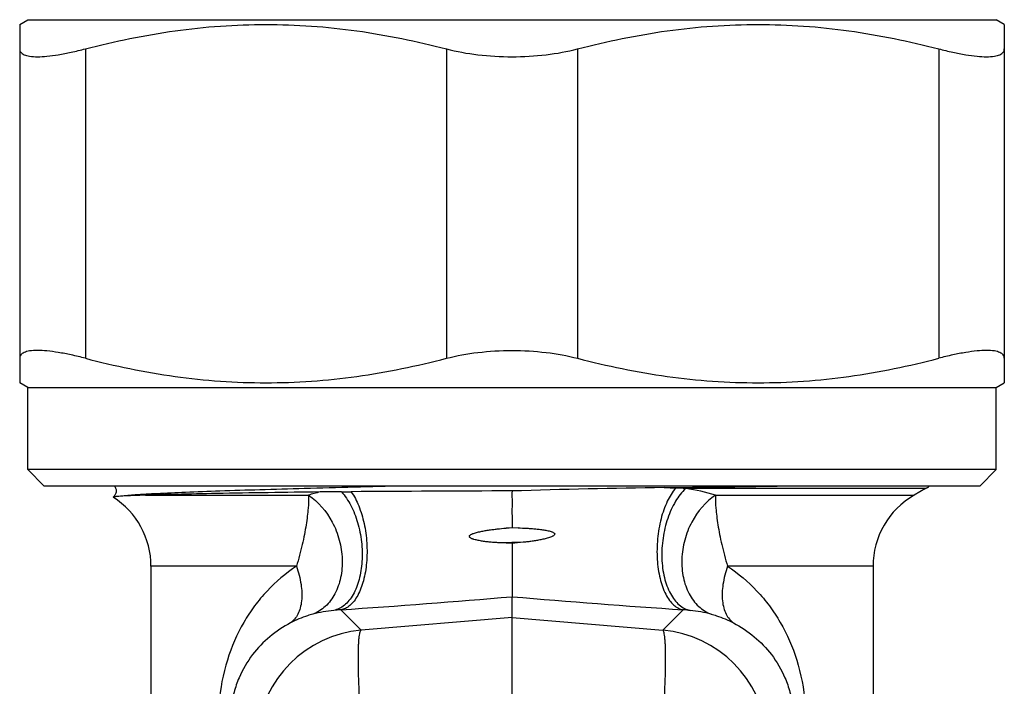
# Model space of a CAD drawing. Header units: millimetres. Extents: x -727 to 69715, y -15705 to 98123.
# Tile 99 of 256: x 28165 to 28195, y -15466 to -15446. Entities that reach past the tile are written whole.
import ezdxf

# ---------------------------------------------------------------- set-up
doc = ezdxf.new("R2010")
doc.units = ezdxf.units.MM

msp = doc.modelspace()

# ---------------------------------------------------------------- linework, layer by layer
at = {"color": 0, "linetype": 'Continuous', "lineweight": -2}
for p, q in [((28164.825, -15445.717), (28165.075, -15445.573)), ((28164.825, -15445.717), (28164.825, -15456.628)), ((28165.075, -15445.573), (28194.574, -15445.573)), ((28194.825, -15445.717), (28194.575, -15445.573)), ((28194.825, -15445.717), (28194.825, -15456.628)), ((28166.825, -15446.461), (28166.825, -15455.884)), ((28177.825, -15446.461), (28177.825, -15455.884)), ((28181.825, -15446.461), (28181.825, -15455.884)), ((28192.825, -15446.461), (28192.825, -15455.884)), ((28165.075, -15456.773), (28164.825, -15456.628)), ((28165.075, -15459.273), (28165.075, -15456.773)), ((28165.075, -15456.773), (28194.575, -15456.773)), ((28194.575, -15456.773), (28194.825, -15456.628)), ((28194.575, -15459.273), (28194.575, -15456.773)), ((28194.575, -15459.273), (28165.075, -15459.273)), ((28165.575, -15459.773), (28165.075, -15459.273)), ((28194.075, -15459.773), (28194.575, -15459.273)), ((28194.075, -15459.773), (28165.575, -15459.773)), ((28184.461, -15459.822), (28184.812, -15459.835)), ((28192.425, -15459.85), (28185.12, -15459.85)), ((28192.425, -15459.85), (28192.075, -15460.052)), ((28168.654, -15460.052), (28173.621, -15460.052)), ((28186.028, -15460.052), (28192.075, -15460.052)), ((28179.644, -15461.055), (28179.825, -15461.04)), ((28180.01, -15461.047), (28179.644, -15461.055)), ((28179.825, -15461.04), (28180.01, -15461.047)), ((28180.167, -15461.487), (28179.463, -15461.503)), ((28179.825, -15461.521), (28179.463, -15461.503)), ((28179.825, -15461.521), (28179.825, -15463.144)), ((28168.825, -15462.217), (28168.825, -15469.301)), ((28173.257, -15462.217), (28168.825, -15462.217)), ((28190.825, -15462.217), (28186.392, -15462.217)), ((28190.825, -15462.217), (28190.825, -15469.301)), ((28179.825, -15463.774), (28179.825, -15463.144)), ((28175.23, -15464.165), (28174.606, -15463.543)), ((28179.825, -15463.774), (28175.23, -15464.165)), ((28179.825, -15463.774), (28184.419, -15464.165)), ((28179.825, -15466.653), (28179.825, -15463.774)), ((28184.419, -15464.165), (28185.043, -15463.543))]:
    msp.add_line(p, q, dxfattribs=at)
for centre, radius, start, end in [((28188.155, -15736.968), 277.17, 90.76359, 91.72235), ((28171.521, -14442.083), 1017.822, 270.728475, 270.922126), ((28184.393, -15471.413), 11.586, 86.4054, 87.9263), ((28184.435, -15465.069), 5.264, 72.3861, 82.5267), ((28191.425, -15458.118), 2, 300, 303.8101), ((28166.325, -15462.217), 2.5, 0, 57.2943), ((28175.203, -15465.033), 5.226, 103.5849, 107.6233), ((28174.438, -15395.281), 64.668, 270.16822, 270.43159), ((28182.476, -16481.555), 1021.636, 90.148715, 90.423511), ((28193.325, -15462.217), 2.5, 120, 180), ((28192.317, -15584.596), 123.708, 95.63643, 95.79572), ((28150.331, -15111.517), 352.862, 273.9447, 274.79458), ((28209.318, -15111.517), 352.862, 265.20542, 266.0553), ((28174.86, -15467.908), 4.372, 96.0629, 104.6468), ((28174.848, -15467.791), 4.255, 93.2581, 96.0612), ((28184.802, -15467.791), 4.255, 83.9388, 86.7419), ((28184.789, -15467.908), 4.372, 75.3532, 83.9371), ((28175.54, -15467.654), 3.503, 95.0702, 174.9331), ((28184.109, -15467.654), 3.503, 5.0669, 84.9298)]:
    msp.add_arc(centre, radius, start, end, dxfattribs=at)
for points, knots in [([(28166.825, -15446.461), (28167.724, -15446.228), (28169.091, -15445.946), (28170.936, -15445.75), (28172.325, -15445.701), (28173.713, -15445.75), (28175.558, -15445.946), (28176.925, -15446.228), (28177.825, -15446.461)], [0, 0, 0, 0, 0.250476, 0.375314, 0.5, 0.624686, 0.749524, 1, 1, 1, 1]), ([(28181.825, -15446.461), (28182.724, -15446.228), (28184.091, -15445.946), (28185.936, -15445.75), (28187.325, -15445.701), (28188.713, -15445.75), (28190.558, -15445.946), (28191.925, -15446.228), (28192.825, -15446.461)], [0, 0, 0, 0, 0.250476, 0.375314, 0.5, 0.624686, 0.749524, 1, 1, 1, 1]), ([(28164.825, -15446.461), (28164.825, -15446.48), (28164.83, -15446.517), (28164.856, -15446.567), (28164.901, -15446.609), (28164.962, -15446.643), (28165.039, -15446.668), (28165.173, -15446.695), (28165.381, -15446.704), (28165.673, -15446.687), (28166.018, -15446.64), (28166.408, -15446.564), (28166.682, -15446.498), (28166.825, -15446.461)], [0, 0, 0, 0, 0.025942, 0.051357, 0.07893, 0.110859, 0.148556, 0.192842, 0.302416, 0.44021, 0.60447, 0.792345, 1, 1, 1, 1]), ([(28177.825, -15446.461), (28178.139, -15446.543), (28178.804, -15446.662), (28179.477, -15446.7), (28179.825, -15446.7)], [0, 0, 0, 0, 0.482956, 1, 1, 1, 1]), ([(28179.825, -15446.7), (28180.172, -15446.7), (28180.846, -15446.662), (28181.51, -15446.543), (28181.825, -15446.461)], [0, 0, 0, 0, 0.517046, 1, 1, 1, 1]), ([(28192.825, -15446.461), (28192.967, -15446.498), (28193.241, -15446.564), (28193.631, -15446.64), (28193.976, -15446.687), (28194.268, -15446.704), (28194.476, -15446.695), (28194.61, -15446.668), (28194.687, -15446.643), (28194.748, -15446.609), (28194.793, -15446.567), (28194.819, -15446.517), (28194.825, -15446.48), (28194.825, -15446.461)], [0, 0, 0, 0, 0.207655, 0.39553, 0.55979, 0.697584, 0.807158, 0.851445, 0.889141, 0.92107, 0.948643, 0.974058, 1, 1, 1, 1]), ([(28166.825, -15455.884), (28166.682, -15455.847), (28166.408, -15455.781), (28166.018, -15455.706), (28165.673, -15455.659), (28165.381, -15455.641), (28165.173, -15455.651), (28165.039, -15455.677), (28164.962, -15455.703), (28164.901, -15455.737), (28164.856, -15455.778), (28164.83, -15455.829), (28164.825, -15455.866), (28164.825, -15455.884)], [0, 0, 0, 0, 0.207655, 0.39553, 0.55979, 0.697584, 0.807158, 0.851444, 0.889141, 0.92107, 0.948643, 0.974058, 1, 1, 1, 1]), ([(28177.825, -15455.884), (28178.139, -15455.802), (28178.804, -15455.684), (28179.477, -15455.646), (28179.825, -15455.646)], [0, 0, 0, 0, 0.482956, 1, 1, 1, 1]), ([(28179.825, -15455.646), (28180.172, -15455.646), (28180.846, -15455.684), (28181.51, -15455.802), (28181.825, -15455.884)], [0, 0, 0, 0, 0.517046, 1, 1, 1, 1]), ([(28194.825, -15455.884), (28194.825, -15455.866), (28194.819, -15455.829), (28194.793, -15455.778), (28194.748, -15455.737), (28194.687, -15455.703), (28194.61, -15455.677), (28194.476, -15455.651), (28194.268, -15455.641), (28193.976, -15455.659), (28193.631, -15455.706), (28193.241, -15455.781), (28192.967, -15455.847), (28192.825, -15455.884)], [0, 0, 0, 0, 0.025942, 0.051357, 0.07893, 0.110859, 0.148555, 0.192842, 0.302416, 0.44021, 0.60447, 0.792345, 1, 1, 1, 1]), ([(28166.825, -15455.884), (28167.724, -15456.118), (28169.091, -15456.4), (28170.936, -15456.595), (28172.325, -15456.645), (28173.713, -15456.595), (28175.558, -15456.4), (28176.925, -15456.118), (28177.825, -15455.884)], [0, 0, 0, 0, 0.250476, 0.375314, 0.5, 0.624686, 0.749524, 1, 1, 1, 1]), ([(28181.825, -15455.884), (28182.724, -15456.118), (28184.091, -15456.4), (28185.936, -15456.595), (28187.325, -15456.645), (28188.713, -15456.595), (28190.558, -15456.4), (28191.925, -15456.118), (28192.825, -15455.884)], [0, 0, 0, 0, 0.250476, 0.375314, 0.5, 0.624686, 0.749524, 1, 1, 1, 1]), ([(28167.71, -15459.772), (28167.73, -15459.797), (28167.764, -15459.858), (28167.766, -15459.946), (28167.748, -15460.013), (28167.721, -15460.064), (28167.693, -15460.094), (28167.675, -15460.11)], [0, 0, 0, 0, 0.254968, 0.541157, 0.680609, 0.806712, 1, 1, 1, 1]), ([(28176.535, -15459.773), (28175.522, -15459.798), (28174.056, -15459.834), (28172.185, -15459.888), (28170.977, -15459.926), (28169.934, -15459.964), (28169.074, -15460.002), (28168.413, -15460.039), (28168.041, -15460.068), (28167.891, -15460.085)], [0, 0, 0, 0, 0.351545, 0.508547, 0.649074, 0.77052, 0.870638, 0.947606, 1, 1, 1, 1]), ([(28184.812, -15459.835), (28184.708, -15459.955), (28184.527, -15460.258), (28184.346, -15460.784), (28184.245, -15461.383), (28184.233, -15461.998), (28184.313, -15462.57), (28184.455, -15462.99), (28184.614, -15463.253), (28184.743, -15463.399), (28184.886, -15463.5), (28184.992, -15463.535), (28185.043, -15463.543)], [0, 0, 0, 0, 0.115626, 0.252823, 0.403063, 0.555218, 0.697842, 0.821261, 0.874022, 0.920679, 0.962095, 1, 1, 1, 1]), ([(28185.12, -15459.85), (28184.997, -15459.962), (28184.777, -15460.25), (28184.547, -15460.766), (28184.408, -15461.357), (28184.372, -15461.969), (28184.443, -15462.545), (28184.594, -15462.971), (28184.767, -15463.241), (28184.911, -15463.396), (28185.073, -15463.506), (28185.192, -15463.548), (28185.251, -15463.56)], [0, 0, 0, 0, 0.117512, 0.252729, 0.398707, 0.546078, 0.685217, 0.808239, 0.862482, 0.911895, 0.957283, 1, 1, 1, 1]), ([(28167.675, -15460.11), (28167.674, -15460.11), (28167.673, -15460.112), (28167.675, -15460.113), (28167.675, -15460.114)], [0, 0, 0, 0, 0.467934, 1, 1, 1, 1]), ([(28167.891, -15460.085), (28167.861, -15460.087), (28167.809, -15460.091), (28167.75, -15460.096), (28167.714, -15460.101), (28167.695, -15460.104), (28167.683, -15460.107), (28167.677, -15460.109), (28167.675, -15460.11)], [0, 0, 0, 0, 0.410025, 0.713527, 0.825099, 0.909849, 0.967915, 1, 1, 1, 1]), ([(28168.654, -15460.052), (28168.504, -15460.057), (28168.25, -15460.066), (28167.995, -15460.078), (28167.891, -15460.085)], [0, 0, 0, 0, 0.588715, 1, 1, 1, 1]), ([(28173.976, -15459.953), (28172.925, -15459.968), (28171.466, -15459.989), (28169.692, -15460.024), (28168.969, -15460.042), (28168.654, -15460.052)], [0, 0, 0, 0, 0.592432, 0.822674, 1, 1, 1, 1]), ([(28173.621, -15460.052), (28173.628, -15460.183), (28173.621, -15460.397), (28173.588, -15460.697), (28173.55, -15460.965), (28173.499, -15461.254), (28173.434, -15461.563), (28173.355, -15461.887), (28173.293, -15462.107), (28173.257, -15462.217)], [0, 0, 0, 0, 0.178924, 0.289257, 0.412106, 0.546127, 0.689868, 0.841909, 1, 1, 1, 1]), ([(28173.621, -15460.052), (28173.928, -15460.249), (28174.307, -15460.704), (28174.582, -15461.412), (28174.671, -15461.991), (28174.629, -15462.554), (28174.457, -15463.056), (28174.164, -15463.453), (28173.894, -15463.624), (28173.754, -15463.677)], [0, 0, 0, 0, 0.25469, 0.3922, 0.529271, 0.660824, 0.783173, 0.895332, 1, 1, 1, 1]), ([(28174.627, -15459.949), (28174.573, -15459.949), (28174.356, -15459.95), (28174.138, -15459.951), (28173.976, -15459.953)], [0, 0, 0, 0, 0.252257, 1, 1, 1, 1]), ([(28174.627, -15459.949), (28174.739, -15460.073), (28174.937, -15460.373), (28175.14, -15460.892), (28175.236, -15461.374), (28175.263, -15461.772), (28175.257, -15462.159), (28175.189, -15462.606), (28175.037, -15463.007), (28174.866, -15463.261), (28174.726, -15463.405), (28174.569, -15463.509), (28174.455, -15463.548), (28174.398, -15463.56)], [0, 0, 0, 0, 0.122367, 0.260329, 0.406739, 0.480427, 0.552876, 0.689698, 0.810414, 0.863758, 0.912523, 0.95751, 1, 1, 1, 1]), ([(28174.925, -15459.947), (28175.018, -15460.08), (28175.178, -15460.394), (28175.334, -15460.923), (28175.413, -15461.507), (28175.408, -15462.095), (28175.319, -15462.635), (28175.176, -15463.028), (28175.02, -15463.273), (28174.894, -15463.409), (28174.756, -15463.503), (28174.655, -15463.535), (28174.606, -15463.543)], [0, 0, 0, 0, 0.122077, 0.262845, 0.413648, 0.564043, 0.703682, 0.824087, 0.875661, 0.921462, 0.962361, 1, 1, 1, 1]), ([(28179.825, -15459.923), (28179.824, -15460.007), (28179.825, -15460.231), (28179.824, -15460.603), (28179.825, -15460.892), (28179.825, -15461.04)], [0, 0, 0, 0, 0.22608, 0.600327, 1, 1, 1, 1]), ([(28186.028, -15460.052), (28185.721, -15460.249), (28185.342, -15460.704), (28185.067, -15461.412), (28184.978, -15461.991), (28185.02, -15462.554), (28185.192, -15463.056), (28185.485, -15463.453), (28185.755, -15463.624), (28185.895, -15463.677)], [0, 0, 0, 0, 0.25469, 0.3922, 0.529271, 0.660824, 0.783173, 0.895332, 1, 1, 1, 1]), ([(28186.028, -15460.052), (28186.021, -15460.183), (28186.028, -15460.397), (28186.061, -15460.697), (28186.099, -15460.965), (28186.15, -15461.254), (28186.215, -15461.563), (28186.294, -15461.887), (28186.356, -15462.107), (28186.392, -15462.217)], [0, 0, 0, 0, 0.178924, 0.289257, 0.412106, 0.546127, 0.689868, 0.841909, 1, 1, 1, 1]), ([(28179.463, -15461.503), (28179.418, -15461.501), (28179.328, -15461.496), (28179.194, -15461.486), (28179.06, -15461.472), (28178.95, -15461.458), (28178.861, -15461.443), (28178.796, -15461.431), (28178.731, -15461.417), (28178.677, -15461.402), (28178.635, -15461.388), (28178.603, -15461.377), (28178.573, -15461.362), (28178.549, -15461.348), (28178.533, -15461.332), (28178.524, -15461.316), (28178.523, -15461.298), (28178.532, -15461.283), (28178.543, -15461.27), (28178.561, -15461.257), (28178.586, -15461.243), (28178.616, -15461.229), (28178.658, -15461.213), (28178.711, -15461.195), (28178.776, -15461.178), (28178.841, -15461.163), (28178.907, -15461.149), (28178.995, -15461.133), (28179.106, -15461.115), (28179.24, -15461.097), (28179.419, -15461.075), (28179.554, -15461.063), (28179.644, -15461.055)], [0, 0, 0, 0, 0.062643, 0.125147, 0.187508, 0.249725, 0.280782, 0.311806, 0.342801, 0.373774, 0.389259, 0.40475, 0.420265, 0.43576, 0.443746, 0.451965, 0.45968, 0.467644, 0.475818, 0.483638, 0.499156, 0.514748, 0.530295, 0.561401, 0.592525, 0.623677, 0.654861, 0.686079, 0.748614, 0.811281, 0.874075, 1, 1, 1, 1]), ([(28180.01, -15461.047), (28180.101, -15461.05), (28180.238, -15461.056), (28180.42, -15461.068), (28180.555, -15461.08), (28180.668, -15461.092), (28180.757, -15461.104), (28180.824, -15461.114), (28180.891, -15461.126), (28180.957, -15461.141), (28181.011, -15461.156), (28181.053, -15461.172), (28181.084, -15461.186), (28181.108, -15461.201), (28181.124, -15461.218), (28181.131, -15461.241), (28181.119, -15461.263), (28181.102, -15461.278), (28181.083, -15461.291), (28181.059, -15461.305), (28181.018, -15461.324), (28180.965, -15461.343), (28180.9, -15461.363), (28180.835, -15461.38), (28180.769, -15461.396), (28180.681, -15461.414), (28180.57, -15461.435), (28180.436, -15461.455), (28180.302, -15461.472), (28180.212, -15461.482), (28180.167, -15461.487)], [0, 0, 0, 0, 0.12601, 0.188844, 0.251546, 0.314104, 0.345326, 0.376508, 0.407648, 0.438746, 0.469808, 0.485328, 0.500874, 0.516417, 0.524423, 0.532224, 0.547944, 0.555852, 0.563677, 0.579251, 0.594816, 0.62589, 0.656952, 0.68802, 0.719102, 0.750204, 0.812479, 0.874866, 0.937372, 1, 1, 1, 1]), ([(28173.257, -15462.217), (28172.929, -15462.429), (28172.475, -15462.813), (28171.971, -15463.42), (28171.524, -15464.102), (28171.096, -15465.086), (28170.933, -15465.944), (28170.898, -15466.39)], [0, 0, 0, 0, 0.236383, 0.355525, 0.47665, 0.72911, 1, 1, 1, 1]), ([(28173.257, -15462.217), (28173.32, -15462.397), (28173.411, -15462.744), (28173.433, -15463.179), (28173.379, -15463.483), (28173.309, -15463.672), (28173.208, -15463.829), (28173.12, -15463.909), (28173.073, -15463.941)], [0, 0, 0, 0, 0.309191, 0.581134, 0.700406, 0.808646, 0.907521, 1, 1, 1, 1]), ([(28186.392, -15462.217), (28186.329, -15462.397), (28186.238, -15462.744), (28186.216, -15463.179), (28186.27, -15463.483), (28186.34, -15463.672), (28186.441, -15463.829), (28186.529, -15463.909), (28186.576, -15463.941)], [0, 0, 0, 0, 0.309191, 0.581134, 0.700406, 0.808646, 0.907521, 1, 1, 1, 1]), ([(28186.392, -15462.217), (28186.72, -15462.429), (28187.174, -15462.813), (28187.678, -15463.42), (28188.125, -15464.102), (28188.554, -15465.086), (28188.716, -15465.944), (28188.751, -15466.39)], [0, 0, 0, 0, 0.236383, 0.355525, 0.47665, 0.72911, 1, 1, 1, 1]), ([(28173.754, -15463.677), (28173.702, -15463.691), (28173.468, -15463.759), (28173.241, -15463.853), (28173.073, -15463.941)], [0, 0, 0, 0, 0.223137, 1, 1, 1, 1]), ([(28185.895, -15463.677), (28185.947, -15463.691), (28186.181, -15463.759), (28186.408, -15463.853), (28186.576, -15463.941)], [0, 0, 0, 0, 0.223137, 1, 1, 1, 1]), ([(28173.073, -15463.941), (28172.851, -15464.059), (28172.428, -15464.341), (28171.884, -15464.904), (28171.536, -15465.497), (28171.34, -15466.067), (28171.283, -15466.392), (28171.267, -15466.564)], [0, 0, 0, 0, 0.227856, 0.45619, 0.703057, 0.843391, 1, 1, 1, 1]), ([(28186.576, -15463.941), (28186.798, -15464.059), (28187.222, -15464.341), (28187.765, -15464.904), (28188.113, -15465.497), (28188.309, -15466.067), (28188.366, -15466.392), (28188.382, -15466.564)], [0, 0, 0, 0, 0.227856, 0.45619, 0.703057, 0.843391, 1, 1, 1, 1]), ([(28175.23, -15467.044), (28175.217, -15466.854), (28175.193, -15466.485), (28175.165, -15465.953), (28175.148, -15465.47), (28175.142, -15465.049), (28175.146, -15464.743), (28175.155, -15464.539), (28175.164, -15464.418), (28175.176, -15464.32), (28175.19, -15464.246), (28175.206, -15464.195), (28175.221, -15464.17), (28175.23, -15464.165)], [0, 0, 0, 0, 0.197448, 0.383206, 0.551789, 0.698562, 0.819359, 0.86896, 0.910905, 0.944973, 0.971014, 0.989114, 1, 1, 1, 1]), ([(28184.419, -15467.044), (28184.432, -15466.854), (28184.456, -15466.485), (28184.484, -15465.953), (28184.501, -15465.47), (28184.507, -15465.049), (28184.503, -15464.743), (28184.494, -15464.539), (28184.485, -15464.418), (28184.473, -15464.32), (28184.459, -15464.246), (28184.443, -15464.195), (28184.428, -15464.17), (28184.419, -15464.165)], [0, 0, 0, 0, 0.197448, 0.383206, 0.551789, 0.698562, 0.819359, 0.86896, 0.910905, 0.944973, 0.971014, 0.989114, 1, 1, 1, 1])]:
    msp.add_open_spline(points, degree=3, knots=knots, dxfattribs=at)

doc.saveas('drawing.dxf')
